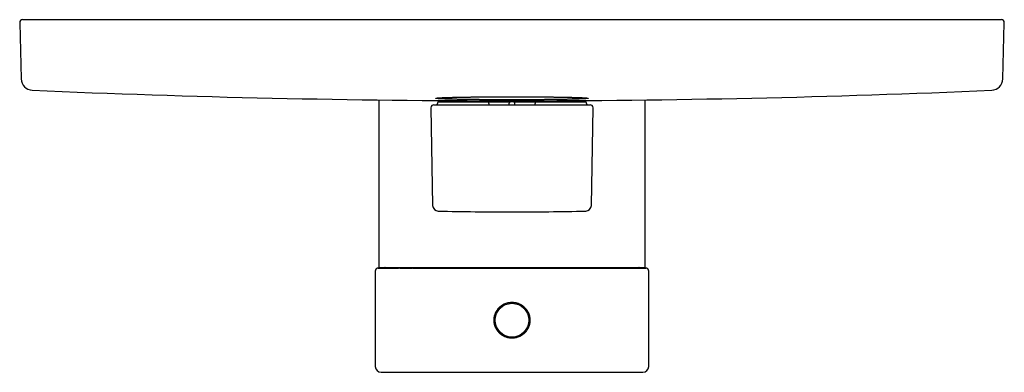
# Model space of a CAD drawing. Header units: millimetres. Extents: x 8 to 487, y 12 to 527.
# Tile 1 of 8: x 172 to 342, y 210 to 271. Entities that reach past the tile are written whole.
import ezdxf

# ---------------------------------------------------------------- set-up
doc = ezdxf.new("R2010")
doc.units = ezdxf.units.MM

msp = doc.modelspace()

# ---------------------------------------------------------------- linework, layer by layer
at = {"color": 7, "linetype": 'Continuous', "lineweight": 30}
for p, q in [((172, 270.42), (172.25, 260.7)), ((172.5, 270.94), (341.5, 270.94)), ((341.75, 260.7), (342, 270.42)), ((234, 257.08), (234, 228.14)), ((244.35, 256.74), (253, 256.74)), ((253, 256.74), (256.31, 256.74)), ((257.28, 256.74), (256.72, 256.74)), ((257.69, 256.74), (261, 256.74)), ((261, 256.74), (269.65, 256.74)), ((280, 228.14), (280, 257.08)), ((243.01, 255.73), (243.3, 238.85)), ((243.51, 256.24), (246.48, 256.24)), ((244.15, 256.54), (244.15, 256.44)), ((246.48, 256.24), (253.02, 256.24)), ((253, 256.44), (253, 256.54)), ((253.02, 256.24), (255.5, 256.24)), ((255.5, 256.24), (258.5, 256.24)), ((256.49, 256.24), (256.5, 256.54)), ((257.51, 256.24), (257.5, 256.54)), ((258.5, 256.24), (260.98, 256.24)), ((260.98, 256.24), (267.52, 256.24)), ((261, 256.54), (261, 256.44)), ((267.52, 256.24), (270.49, 256.24)), ((269.85, 256.44), (269.85, 256.54)), ((270.7, 238.85), (270.99, 255.73)), ((234, 228.14), (280, 228.14)), ((233.4, 227.54), (233.4, 211.04)), ((280.6, 211.04), (280.6, 227.54)), ((234.4, 210.04), (279.6, 210.04))]:
    msp.add_line(p, q, dxfattribs=at)
msp.add_circle((257, 219.04), 2.91, dxfattribs=at)
for centre, radius, start, end in [((172.5, 270.44), 0.5, 90, 181.5), ((341.5, 270.44), 0.5, 358.5, 90), ((174.25, 260.75), 2, 181.5, 267.4907), ((339.75, 260.75), 2, 272.5093, 358.5), ((257, 2148.94), 1892, 267.49073, 270), ((257, 2148.94), 1892, 270, 272.50927), ((244.35, 256.54), 0.2, 90, 180), ((269.65, 256.54), 0.2, 0, 90), ((243.51, 255.74), 0.5, 90, 181), ((243.95, 256.44), 0.2, 270, 0), ((270.05, 256.44), 0.2, 180, 270), ((270.49, 255.74), 0.5, 359, 90), ((244.3, 238.87), 1, 181, 268.7854), ((269.7, 238.87), 1, 271.2146, 359), ((257, 837.74), 600, 268.78548, 270), ((257, 837.74), 600, 270, 271.21452), ((235.02, 227.94), 0.2, 30.2059, 90), ((278.98, 227.94), 0.2, 90, 149.8225), ((234.4, 211.04), 1, 180, 270), ((279.6, 211.04), 1, 270, 0)]:
    msp.add_arc(centre, radius, start, end, dxfattribs=at)
for points, knots in [([(270.15, 257.36), (270.15, 257.36), (270.15, 257.37), (270.14, 257.37), (270.13, 257.38), (270.11, 257.39), (270.07, 257.39), (270.03, 257.4), (269.99, 257.4), (269.94, 257.41), (269.88, 257.42), (269.83, 257.42), (269.76, 257.43), (269.68, 257.43), (269.6, 257.44), (269.51, 257.44), (269.41, 257.45), (269.32, 257.46), (269.23, 257.46), (269.12, 257.47), (269, 257.47), (268.86, 257.48), (268.72, 257.48), (268.57, 257.49), (268.43, 257.49), (268.29, 257.5), (268.14, 257.5), (267.98, 257.51), (267.82, 257.51), (267.64, 257.52), (267.46, 257.52), (267.28, 257.53), (267.11, 257.53), (266.94, 257.54), (266.75, 257.54), (266.54, 257.54), (266.31, 257.55), (266.08, 257.55), (265.83, 257.56), (265.56, 257.56), (265.29, 257.57), (265, 257.57), (264.73, 257.58), (264.47, 257.58), (264.22, 257.58), (263.96, 257.59), (263.68, 257.59), (263.4, 257.59), (263.11, 257.6), (262.83, 257.6), (262.55, 257.6), (262.27, 257.61), (261.99, 257.61), (261.71, 257.61), (261.41, 257.61), (261.12, 257.61), (260.81, 257.62), (260.5, 257.62), (260.2, 257.62), (259.88, 257.62), (259.56, 257.62), (259.23, 257.62), (258.91, 257.62), (258.6, 257.63), (258.29, 257.63), (257.99, 257.63), (257.68, 257.63), (257.38, 257.63), (257.06, 257.63), (256.75, 257.63), (256.43, 257.63), (256.11, 257.63), (255.79, 257.63), (255.47, 257.63), (255.15, 257.62), (254.82, 257.62), (254.5, 257.62), (254.19, 257.62), (253.89, 257.62), (253.59, 257.62), (253.3, 257.62), (253, 257.61), (252.71, 257.61), (252.41, 257.61), (252.11, 257.61), (251.82, 257.61), (251.53, 257.6), (251.23, 257.6), (250.94, 257.6), (250.65, 257.59), (250.37, 257.59), (250.1, 257.59), (249.84, 257.58), (249.58, 257.58), (249.33, 257.58), (249.08, 257.57), (248.84, 257.57), (248.59, 257.57), (248.35, 257.56), (248.11, 257.56), (247.88, 257.55), (247.65, 257.55), (247.42, 257.54), (247.19, 257.54), (246.98, 257.53), (246.78, 257.53), (246.59, 257.52), (246.41, 257.52), (246.23, 257.51), (246.05, 257.51), (245.88, 257.5), (245.72, 257.5), (245.56, 257.49), (245.4, 257.49), (245.26, 257.48), (245.11, 257.48), (244.98, 257.47), (244.85, 257.46), (244.73, 257.46), (244.62, 257.45), (244.52, 257.45), (244.42, 257.44), (244.34, 257.43), (244.26, 257.43), (244.18, 257.42), (244.12, 257.42), (244.06, 257.41), (244, 257.4), (243.96, 257.4), (243.92, 257.39), (243.89, 257.38), (243.87, 257.38), (243.85, 257.37), (243.85, 257.36), (243.85, 257.36), (243.86, 257.35), (243.87, 257.35), (243.89, 257.34), (243.93, 257.33), (243.97, 257.33), (244.01, 257.32), (244.06, 257.32), (244.12, 257.31), (244.17, 257.3), (244.24, 257.3), (244.32, 257.29), (244.4, 257.29), (244.49, 257.28), (244.59, 257.28), (244.68, 257.27), (244.77, 257.27), (244.88, 257.26), (245, 257.26), (245.14, 257.25), (245.28, 257.24), (245.43, 257.24), (245.57, 257.23), (245.71, 257.23), (245.86, 257.22), (246.02, 257.22), (246.18, 257.21), (246.36, 257.21), (246.54, 257.2), (246.72, 257.2), (246.89, 257.19), (247.06, 257.19), (247.25, 257.19), (247.46, 257.18), (247.69, 257.18), (247.92, 257.17), (248.17, 257.17), (248.44, 257.16), (248.71, 257.16), (249, 257.15), (249.27, 257.15), (249.53, 257.15), (249.78, 257.14), (250.04, 257.14), (250.32, 257.14), (250.6, 257.13), (250.89, 257.13), (251.17, 257.13), (251.45, 257.12), (251.73, 257.12), (252.01, 257.12), (252.29, 257.12), (252.59, 257.11), (252.88, 257.11), (253.19, 257.11), (253.5, 257.11), (253.8, 257.11), (254.12, 257.11), (254.44, 257.1), (254.77, 257.1), (255.09, 257.1), (255.4, 257.1), (255.71, 257.1), (256.01, 257.1), (256.32, 257.1), (256.62, 257.1), (256.94, 257.1), (257.25, 257.1), (257.57, 257.1), (257.89, 257.1), (258.21, 257.1), (258.53, 257.1), (258.85, 257.1), (259.18, 257.1), (259.5, 257.1), (259.81, 257.11), (260.11, 257.11), (260.41, 257.11), (260.7, 257.11), (261, 257.11), (261.29, 257.11), (261.59, 257.12), (261.89, 257.12), (262.18, 257.12), (262.47, 257.12), (262.77, 257.13), (263.06, 257.13), (263.35, 257.13), (263.63, 257.14), (263.9, 257.14), (264.16, 257.14), (264.42, 257.15), (264.67, 257.15), (264.92, 257.15), (265.16, 257.16), (265.41, 257.16), (265.65, 257.16), (265.89, 257.17), (266.12, 257.17), (266.35, 257.18), (266.58, 257.18), (266.81, 257.19), (267.02, 257.19), (267.22, 257.2), (267.41, 257.2), (267.59, 257.21), (267.77, 257.21), (267.95, 257.22), (268.12, 257.22), (268.28, 257.23), (268.44, 257.23), (268.6, 257.24), (268.74, 257.24), (268.89, 257.25), (269.02, 257.26), (269.15, 257.26), (269.27, 257.27), (269.38, 257.27), (269.48, 257.28), (269.58, 257.29), (269.66, 257.29), (269.74, 257.3), (269.82, 257.3), (269.88, 257.31), (269.94, 257.32), (270, 257.32), (270.04, 257.33), (270.08, 257.34), (270.11, 257.34), (270.13, 257.35), (270.15, 257.36), (270.15, 257.36), (270.15, 257.36)], [0, 0, 0, 0, 0.003112, 0.006223, 0.009335, 0.01334, 0.017347, 0.021353, 0.025359, 0.028728, 0.032098, 0.035468, 0.038837, 0.042554, 0.046272, 0.04999, 0.053708, 0.056819, 0.059931, 0.063042, 0.067048, 0.071054, 0.075061, 0.079066, 0.082435, 0.085805, 0.089175, 0.092544, 0.096262, 0.09998, 0.103698, 0.107415, 0.110527, 0.113638, 0.116749, 0.120754, 0.124761, 0.128767, 0.132772, 0.137141, 0.141513, 0.145884, 0.150254, 0.153875, 0.157497, 0.161118, 0.165146, 0.169175, 0.173203, 0.176914, 0.180627, 0.184341, 0.188055, 0.191769, 0.19548, 0.199345, 0.203212, 0.207079, 0.210946, 0.214811, 0.218838, 0.222866, 0.226893, 0.230603, 0.234316, 0.23803, 0.241743, 0.245456, 0.249166, 0.253031, 0.256897, 0.260763, 0.264629, 0.268493, 0.27252, 0.276548, 0.280575, 0.284285, 0.287997, 0.29171, 0.295424, 0.299136, 0.302846, 0.30671, 0.310576, 0.314442, 0.318307, 0.322171, 0.326198, 0.330226, 0.334253, 0.337964, 0.341676, 0.345389, 0.349103, 0.352815, 0.356525, 0.36039, 0.364255, 0.368122, 0.371988, 0.375852, 0.379879, 0.383908, 0.387935, 0.391646, 0.395359, 0.399073, 0.402787, 0.4065, 0.410211, 0.414076, 0.417942, 0.421809, 0.425675, 0.42954, 0.433568, 0.437598, 0.441626, 0.445338, 0.449051, 0.452766, 0.456481, 0.460194, 0.463906, 0.467772, 0.471639, 0.475506, 0.479374, 0.483239, 0.487429, 0.491619, 0.49581, 0.5, 0.503112, 0.506223, 0.509335, 0.51334, 0.517347, 0.521353, 0.525359, 0.528728, 0.532098, 0.535468, 0.538837, 0.542554, 0.546272, 0.54999, 0.553708, 0.556819, 0.559931, 0.563042, 0.567048, 0.571054, 0.575061, 0.579066, 0.582435, 0.585805, 0.589175, 0.592544, 0.596262, 0.59998, 0.603698, 0.607415, 0.610527, 0.613638, 0.616749, 0.620754, 0.624761, 0.628767, 0.632772, 0.637141, 0.641513, 0.645884, 0.650254, 0.653875, 0.657497, 0.661118, 0.665146, 0.669175, 0.673203, 0.676914, 0.680627, 0.684341, 0.688055, 0.691769, 0.69548, 0.699345, 0.703212, 0.707079, 0.710946, 0.714811, 0.718838, 0.722866, 0.726893, 0.730603, 0.734316, 0.73803, 0.741743, 0.745456, 0.749166, 0.753031, 0.756897, 0.760763, 0.764629, 0.768493, 0.77252, 0.776548, 0.780575, 0.784285, 0.787997, 0.79171, 0.795424, 0.799136, 0.802846, 0.80671, 0.810576, 0.814442, 0.818307, 0.822171, 0.826198, 0.830226, 0.834253, 0.837964, 0.841676, 0.845389, 0.849103, 0.852815, 0.856525, 0.86039, 0.864255, 0.868122, 0.871988, 0.875852, 0.879879, 0.883908, 0.887935, 0.891646, 0.895359, 0.899073, 0.902787, 0.9065, 0.910211, 0.914076, 0.917942, 0.921809, 0.925675, 0.92954, 0.933568, 0.937598, 0.941626, 0.945338, 0.949051, 0.952766, 0.956481, 0.960194, 0.963906, 0.967772, 0.971639, 0.975506, 0.979374, 0.983239, 0.987429, 0.991619, 0.99581, 1, 1, 1, 1]), ([(253, 256.54), (253, 256.55), (253, 256.57), (253, 256.61), (253, 256.64), (253, 256.66), (253, 256.66), (253, 256.67), (253, 256.68), (253, 256.7), (253, 256.71), (253, 256.72), (253, 256.73), (253, 256.74), (253, 256.74), (253, 256.74)], [0, 0, 0, 0, 0.118927, 0.241562, 0.368343, 0.400788, 0.433524, 0.466555, 0.499887, 0.596719, 0.712264, 0.777141, 0.846723, 0.921009, 1, 1, 1, 1]), ([(256.31, 256.74), (256.33, 256.74), (256.37, 256.74), (256.43, 256.74), (256.49, 256.74), (256.54, 256.74), (256.59, 256.74), (256.63, 256.74), (256.67, 256.74), (256.7, 256.74), (256.71, 256.74), (256.72, 256.74)], [0, 0, 0, 0, 0.111907, 0.223995, 0.335737, 0.447898, 0.559615, 0.669742, 0.779621, 0.889832, 1, 1, 1, 1]), ([(256.72, 256.74), (256.7, 256.74), (256.68, 256.73), (256.64, 256.72), (256.6, 256.71), (256.57, 256.68), (256.55, 256.66), (256.53, 256.64), (256.51, 256.62), (256.5, 256.58), (256.5, 256.56), (256.5, 256.54)], [0, 0, 0, 0, 0.125633, 0.248105, 0.371434, 0.499554, 0.583516, 0.666288, 0.749211, 0.876084, 1, 1, 1, 1]), ([(257.5, 256.54), (257.5, 256.55), (257.5, 256.58), (257.49, 256.61), (257.47, 256.64), (257.45, 256.66), (257.43, 256.68), (257.4, 256.71), (257.36, 256.72), (257.32, 256.73), (257.3, 256.74), (257.28, 256.74)], [0, 0, 0, 0, 0.120615, 0.240079, 0.322292, 0.408493, 0.500166, 0.627335, 0.75031, 0.873169, 1, 1, 1, 1]), ([(257.28, 256.74), (257.29, 256.74), (257.3, 256.74), (257.34, 256.74), (257.37, 256.74), (257.42, 256.74), (257.46, 256.74), (257.52, 256.74), (257.57, 256.74), (257.63, 256.74), (257.67, 256.74), (257.69, 256.74)], [0, 0, 0, 0, 0.112172, 0.224365, 0.336257, 0.44836, 0.560091, 0.670257, 0.77999, 0.890093, 1, 1, 1, 1]), ([(261, 256.74), (261, 256.74), (261, 256.74), (261, 256.73), (261, 256.72), (261, 256.72), (261, 256.71), (261, 256.7), (261, 256.69), (261, 256.69), (261, 256.67), (261, 256.65), (261, 256.61), (261, 256.57), (261, 256.55), (261, 256.54)], [0, 0, 0, 0, 0.078827, 0.152997, 0.222509, 0.287365, 0.335904, 0.381467, 0.424055, 0.463674, 0.500329, 0.631495, 0.758225, 0.880913, 1, 1, 1, 1]), ([(253, 256.44), (253, 256.42), (253, 256.4), (253, 256.38), (253, 256.35), (253, 256.33), (253, 256.31), (253, 256.29), (253, 256.27), (253, 256.25), (253, 256.24), (253, 256.24), (253, 256.24)], [0, 0, 0, 0, 0.124049, 0.186567, 0.250267, 0.373129, 0.435937, 0.500452, 0.623245, 0.750054, 0.874201, 1, 1, 1, 1]), ([(261, 256.24), (261, 256.24), (261, 256.24), (261, 256.25), (261, 256.27), (261, 256.29), (261, 256.32), (261, 256.36), (261, 256.4), (261, 256.42), (261, 256.44)], [0, 0, 0, 0, 0.124241, 0.249941, 0.373607, 0.499623, 0.623954, 0.74999, 0.874737, 1, 1, 1, 1]), ([(233.9, 228.04), (233.9, 228.04), (233.89, 228.04), (233.88, 228.04), (233.87, 228.03), (233.86, 228.03), (233.85, 228.03), (233.84, 228.03), (233.84, 228.03), (233.83, 228.03), (233.83, 228.03), (233.82, 228.03), (233.82, 228.03), (233.82, 228.03), (233.82, 228.03), (233.81, 228.03), (233.81, 228.03), (233.81, 228.03), (233.8, 228.03), (233.79, 228.02), (233.77, 228.02), (233.74, 228.01), (233.7, 227.99), (233.66, 227.97), (233.62, 227.95), (233.6, 227.93), (233.57, 227.91), (233.55, 227.89), (233.52, 227.86), (233.49, 227.83), (233.47, 227.79), (233.45, 227.75), (233.43, 227.7), (233.41, 227.65), (233.4, 227.6), (233.4, 227.56), (233.4, 227.54)], [0, 0, 0, 0, 0.072256, 0.13717, 0.194736, 0.24495, 0.287812, 0.323327, 0.345151, 0.362865, 0.376499, 0.386123, 0.389495, 0.391989, 0.392962, 0.393806, 0.39701, 0.399551, 0.404142, 0.412518, 0.428032, 0.457517, 0.498081, 0.538043, 0.577327, 0.600677, 0.627019, 0.657865, 0.693217, 0.733075, 0.769736, 0.809525, 0.852444, 0.898494, 0.947679, 1, 1, 1, 1]), ([(233.9, 228.04), (233.9, 228.04), (233.9, 228.04), (233.9, 228.04), (233.91, 228.04), (233.92, 228.04), (233.94, 228.04), (233.97, 228.04), (234.01, 228.04), (234.06, 228.04), (234.11, 228.04), (234.17, 228.04), (234.24, 228.04), (234.31, 228.04), (234.39, 228.04), (234.48, 228.04), (234.58, 228.04), (234.69, 228.04), (234.82, 228.04), (234.96, 228.04), (235.11, 228.04), (235.27, 228.04), (235.44, 228.04), (235.61, 228.04), (235.79, 228.04), (235.96, 228.04), (236.15, 228.04), (236.34, 228.04), (236.54, 228.04), (236.74, 228.04), (236.95, 228.04), (237.17, 228.04), (237.33, 228.04), (237.41, 228.04), (237.42, 228.04)], [0, 0, 0, 0, 0.0125, 0.044016, 0.075534, 0.107051, 0.138566, 0.170077, 0.201581, 0.233077, 0.264561, 0.296033, 0.327489, 0.358367, 0.389225, 0.420063, 0.450877, 0.487145, 0.523374, 0.559559, 0.595697, 0.631784, 0.667815, 0.703786, 0.736702, 0.76956, 0.802355, 0.835084, 0.867742, 0.900326, 0.93283, 0.96525, 0.997582, 1, 1, 1, 1]), ([(239.84, 228.04), (239.81, 228.04), (239.71, 228.04), (239.56, 228.04), (239.39, 228.04), (239.24, 228.04), (239.09, 228.04), (238.95, 228.04), (238.82, 228.04), (238.7, 228.04), (238.58, 228.04), (238.47, 228.04), (238.36, 228.04), (238.25, 228.04), (238.14, 228.04), (238.03, 228.04), (237.92, 228.04), (237.82, 228.04), (237.71, 228.04), (237.58, 228.04), (237.42, 228.04), (237.23, 228.04), (237.08, 228.04), (236.98, 228.04), (236.9, 228.04), (236.83, 228.04), (236.76, 228.04), (236.68, 228.04), (236.6, 228.04), (236.51, 228.04), (236.41, 228.04), (236.31, 228.04), (236.21, 228.04), (236.11, 228.04), (236.01, 228.04), (235.91, 228.04), (235.85, 228.04), (235.82, 228.04)], [0, 0, 0, 0, 0.022532, 0.057449, 0.09125, 0.123924, 0.155458, 0.184136, 0.211782, 0.238388, 0.263947, 0.288451, 0.314548, 0.339731, 0.364898, 0.390077, 0.415268, 0.440469, 0.465681, 0.490901, 0.538856, 0.586835, 0.63483, 0.653689, 0.672914, 0.692871, 0.713563, 0.734991, 0.757156, 0.784729, 0.813369, 0.843077, 0.873856, 0.905707, 0.938035, 0.971402, 1, 1, 1, 1]), ([(237.61, 228.04), (237.62, 228.04), (237.7, 228.04), (237.86, 228.04), (238.1, 228.04), (238.34, 228.04), (238.58, 228.04), (238.82, 228.04), (239.07, 228.04), (239.33, 228.04), (239.57, 228.04), (239.72, 228.04), (239.79, 228.04)], [0, 0, 0, 0, 0.008282, 0.127712, 0.246754, 0.358622, 0.47011, 0.5812, 0.691874, 0.802113, 0.918534, 1, 1, 1, 1]), ([(239.85, 228.04), (239.85, 228.04), (239.95, 228.04), (240.15, 228.04), (240.43, 228.04), (240.72, 228.04), (241.01, 228.04), (241.29, 228.04), (241.57, 228.04), (241.85, 228.04), (242.14, 228.04), (242.43, 228.04), (242.74, 228.04), (243.07, 228.04), (243.39, 228.04), (243.72, 228.04), (244.05, 228.04), (244.38, 228.04), (244.71, 228.04), (245.04, 228.04), (245.38, 228.04), (245.72, 228.04), (246.06, 228.04), (246.39, 228.04), (246.73, 228.04), (247.07, 228.04), (247.41, 228.04), (247.77, 228.04), (248.13, 228.04), (248.49, 228.04), (248.85, 228.04), (249.2, 228.04), (249.55, 228.04), (249.9, 228.04), (250.25, 228.04), (250.59, 228.04), (250.92, 228.04), (251.25, 228.04), (251.57, 228.04), (251.89, 228.04), (252.23, 228.04), (252.57, 228.04), (252.92, 228.04), (253.27, 228.04), (253.61, 228.04), (253.95, 228.04), (254.29, 228.04), (254.62, 228.04), (254.98, 228.04), (255.37, 228.04), (255.78, 228.04), (256.19, 228.04), (256.59, 228.04), (256.86, 228.04), (257, 228.04)], [0, 0, 0, 0, 0.001827, 0.023216, 0.044495, 0.06566, 0.086704, 0.10643, 0.126039, 0.145528, 0.164891, 0.184125, 0.205434, 0.226571, 0.247531, 0.268309, 0.288899, 0.309297, 0.329499, 0.349498, 0.370013, 0.390302, 0.41036, 0.430183, 0.449765, 0.469105, 0.488199, 0.508916, 0.529334, 0.549451, 0.569268, 0.588787, 0.608011, 0.626942, 0.645586, 0.663948, 0.682033, 0.699535, 0.716786, 0.733795, 0.750571, 0.769364, 0.787884, 0.806145, 0.824166, 0.841961, 0.859551, 0.876953, 0.894186, 0.915644, 0.936909, 0.958027, 0.979041, 1, 1, 1, 1]), ([(256.08, 228.04), (256, 228.04), (255.83, 228.04), (255.59, 228.04), (255.36, 228.04), (255.13, 228.04), (254.92, 228.03), (254.73, 228.03), (254.54, 228.03), (254.36, 228.03), (254.2, 228.03), (254.04, 228.03), (253.89, 228.03), (253.75, 228.03), (253.62, 228.03), (253.49, 228.03), (253.38, 228.03), (253.28, 228.03), (253.18, 228.03), (253.1, 228.03), (253.01, 228.03), (252.92, 228.03), (252.82, 228.03), (252.71, 228.03), (252.6, 228.03), (252.49, 228.03), (252.36, 228.03), (252.22, 228.03), (252.06, 228.03), (251.9, 228.03), (251.73, 228.03), (251.55, 228.03), (251.35, 228.03), (251.15, 228.03), (250.93, 228.03), (250.72, 228.03), (250.46, 228.03), (250.16, 228.03), (249.83, 228.03), (249.46, 228.03), (249.05, 228.03), (248.61, 228.03), (248.18, 228.03), (247.8, 228.04), (247.49, 228.03), (247.22, 228.03), (246.97, 228.03), (246.73, 228.03), (246.49, 228.03), (246.27, 228.03), (246.05, 228.03), (245.84, 228.03), (245.65, 228.03), (245.46, 228.03), (245.28, 228.03), (245.1, 228.03), (244.96, 228.03), (244.84, 228.03), (244.74, 228.03), (244.63, 228.03), (244.52, 228.03), (244.4, 228.03), (244.27, 228.03), (244.14, 228.03), (244, 228.03), (243.85, 228.03), (243.7, 228.03), (243.55, 228.03), (243.41, 228.03), (243.28, 228.03), (243.15, 228.03), (243.01, 228.04), (242.87, 228.04), (242.72, 228.04), (242.57, 228.04), (242.42, 228.04), (242.26, 228.04), (242.09, 228.04), (241.92, 228.04), (241.75, 228.04), (241.58, 228.04), (241.41, 228.04), (241.24, 228.04), (241.13, 228.04), (241.08, 228.04)], [0, 0, 0, 0, 0.015112, 0.029667, 0.043667, 0.057112, 0.07, 0.081637, 0.092771, 0.103396, 0.113506, 0.123094, 0.132155, 0.140679, 0.148661, 0.156092, 0.162966, 0.169168, 0.174819, 0.179913, 0.184445, 0.190497, 0.196688, 0.20316, 0.209917, 0.216963, 0.224303, 0.233337, 0.242793, 0.252679, 0.263003, 0.274657, 0.286846, 0.299584, 0.312885, 0.326446, 0.339998, 0.361275, 0.38252, 0.403724, 0.432039, 0.460233, 0.488277, 0.516138, 0.533772, 0.551021, 0.567831, 0.584184, 0.600062, 0.615176, 0.6298, 0.643917, 0.657514, 0.670576, 0.683093, 0.695051, 0.706439, 0.713323, 0.720434, 0.727944, 0.735857, 0.744176, 0.753447, 0.763185, 0.773392, 0.784074, 0.795236, 0.806883, 0.816377, 0.826176, 0.836281, 0.846696, 0.857434, 0.868595, 0.880201, 0.892257, 0.904766, 0.917733, 0.931161, 0.945053, 0.958581, 0.972528, 0.986897, 1, 1, 1, 1]), ([(257, 228.04), (257.12, 228.04), (257.37, 228.04), (257.74, 228.04), (258.11, 228.04), (258.48, 228.04), (258.85, 228.04), (259.22, 228.04), (259.59, 228.04), (259.97, 228.04), (260.32, 228.04), (260.66, 228.04), (260.97, 228.04), (261.28, 228.04), (261.6, 228.04), (261.92, 228.04), (262.23, 228.04), (262.56, 228.04), (262.88, 228.04), (263.21, 228.04), (263.55, 228.04), (263.89, 228.04), (264.23, 228.04), (264.58, 228.04), (264.93, 228.04), (265.28, 228.04), (265.63, 228.04), (265.99, 228.04), (266.34, 228.04), (266.71, 228.04), (267.08, 228.04), (267.45, 228.04), (267.82, 228.04), (268.2, 228.04), (268.57, 228.04), (268.93, 228.04), (269.29, 228.04), (269.63, 228.04), (269.97, 228.04), (270.31, 228.04), (270.65, 228.04), (270.98, 228.04), (271.31, 228.04), (271.62, 228.04), (271.93, 228.04), (272.23, 228.04), (272.53, 228.04), (272.82, 228.04), (273.12, 228.04), (273.4, 228.04), (273.69, 228.04), (273.97, 228.04), (274.25, 228.04), (274.53, 228.04), (274.79, 228.04), (275.04, 228.04), (275.29, 228.04), (275.53, 228.04), (275.77, 228.04), (276, 228.04), (276.24, 228.04), (276.47, 228.04), (276.7, 228.04), (276.92, 228.04), (277.14, 228.04), (277.34, 228.04), (277.54, 228.04), (277.72, 228.04), (277.9, 228.04), (278.07, 228.04), (278.24, 228.04), (278.4, 228.04), (278.55, 228.04), (278.7, 228.04), (278.84, 228.04), (278.97, 228.04), (279.09, 228.04), (279.21, 228.04), (279.32, 228.04), (279.42, 228.04), (279.52, 228.04), (279.61, 228.04), (279.69, 228.04), (279.77, 228.04), (279.84, 228.04), (279.9, 228.04), (279.95, 228.04), (279.99, 228.04), (280.03, 228.04), (280.06, 228.04), (280.08, 228.04), (280.1, 228.04), (280.1, 228.04), (280.1, 228.04), (280.1, 228.04)], [0, 0, 0, 0, 0.010027, 0.02007, 0.030149, 0.04028, 0.050483, 0.06059, 0.070799, 0.081127, 0.091588, 0.100063, 0.108638, 0.117322, 0.126118, 0.135034, 0.143911, 0.152913, 0.162043, 0.171306, 0.180877, 0.190594, 0.200459, 0.210475, 0.220645, 0.230786, 0.241078, 0.251524, 0.262122, 0.273094, 0.284224, 0.295511, 0.306954, 0.31855, 0.330298, 0.342193, 0.353109, 0.364141, 0.375286, 0.38654, 0.397901, 0.409364, 0.420927, 0.431611, 0.442373, 0.45321, 0.464121, 0.475102, 0.48615, 0.497264, 0.508441, 0.519678, 0.530972, 0.542321, 0.553723, 0.564519, 0.575357, 0.586235, 0.597151, 0.608104, 0.619759, 0.631451, 0.643179, 0.654939, 0.666732, 0.678555, 0.689728, 0.700924, 0.712144, 0.723384, 0.734645, 0.745924, 0.757221, 0.768535, 0.779864, 0.791207, 0.802361, 0.813527, 0.824705, 0.835892, 0.847434, 0.858986, 0.870545, 0.882112, 0.893686, 0.905265, 0.916849, 0.928437, 0.940581, 0.952727, 0.964875, 0.977023, 0.989172, 1, 1, 1, 1]), ([(280.6, 227.54), (280.6, 227.55), (280.6, 227.59), (280.59, 227.64), (280.58, 227.69), (280.56, 227.73), (280.54, 227.77), (280.53, 227.8), (280.5, 227.83), (280.48, 227.86), (280.46, 227.88), (280.44, 227.9), (280.41, 227.93), (280.37, 227.96), (280.33, 227.98), (280.28, 228), (280.25, 228.01), (280.23, 228.02), (280.22, 228.02), (280.22, 228.02), (280.21, 228.02), (280.21, 228.02), (280.2, 228.02), (280.2, 228.03), (280.19, 228.03), (280.18, 228.03), (280.17, 228.03), (280.16, 228.03), (280.15, 228.03), (280.14, 228.03), (280.13, 228.03), (280.11, 228.04), (280.1, 228.04), (280.1, 228.04)], [0, 0, 0, 0, 0.049181, 0.094987, 0.13742, 0.176481, 0.212173, 0.244497, 0.278838, 0.30833, 0.335147, 0.36251, 0.390449, 0.438277, 0.487592, 0.533832, 0.564926, 0.57932, 0.586229, 0.587956, 0.589898, 0.594979, 0.605002, 0.619139, 0.637544, 0.660282, 0.687383, 0.718866, 0.762439, 0.81234, 0.868569, 0.931125, 1, 1, 1, 1]), ([(258.49, 221.76), (258.44, 221.78), (258.34, 221.83), (258.19, 221.9), (258.05, 221.95), (257.91, 222), (257.77, 222.04), (257.64, 222.07), (257.51, 222.09), (257.39, 222.11), (257.27, 222.12), (257.14, 222.13), (256.99, 222.14), (256.86, 222.13), (256.72, 222.12), (256.6, 222.11), (256.47, 222.09), (256.35, 222.07), (256.21, 222.03), (256.06, 221.99), (255.89, 221.93), (255.75, 221.87), (255.61, 221.81), (255.5, 221.75), (255.4, 221.69), (255.29, 221.63), (255.18, 221.55), (255.07, 221.46), (254.96, 221.38), (254.87, 221.29), (254.78, 221.2), (254.68, 221.09), (254.58, 220.98), (254.48, 220.85), (254.4, 220.72), (254.32, 220.59), (254.25, 220.47), (254.19, 220.34), (254.13, 220.21), (254.07, 220.07), (254.02, 219.91), (253.98, 219.76), (253.95, 219.61), (253.93, 219.48), (253.91, 219.34), (253.9, 219.21), (253.9, 219.09), (253.9, 218.97), (253.91, 218.83), (253.92, 218.69), (253.94, 218.55), (253.96, 218.42), (253.99, 218.3), (254.02, 218.18), (254.05, 218.07), (254.1, 217.95), (254.14, 217.83), (254.2, 217.7), (254.27, 217.57), (254.33, 217.46), (254.4, 217.35), (254.47, 217.25), (254.54, 217.15), (254.61, 217.06), (254.7, 216.95), (254.8, 216.85), (254.9, 216.75), (255, 216.67), (255.1, 216.59), (255.2, 216.51), (255.3, 216.44), (255.41, 216.38), (255.51, 216.32), (255.61, 216.26), (255.73, 216.21), (255.85, 216.16), (255.98, 216.11), (256.12, 216.06), (256.24, 216.03), (256.37, 216), (256.49, 215.98), (256.61, 215.96), (256.73, 215.95), (256.86, 215.94), (257.01, 215.93), (257.14, 215.94), (257.28, 215.95), (257.4, 215.96), (257.53, 215.98), (257.65, 216), (257.79, 216.04), (257.94, 216.08), (258.11, 216.14), (258.25, 216.2), (258.39, 216.26), (258.5, 216.32), (258.6, 216.38), (258.71, 216.45), (258.82, 216.52), (258.93, 216.61), (259.04, 216.7), (259.13, 216.79), (259.22, 216.88), (259.32, 216.98), (259.42, 217.09), (259.52, 217.22), (259.6, 217.35), (259.68, 217.48), (259.75, 217.6), (259.81, 217.73), (259.87, 217.86), (259.93, 218.01), (259.98, 218.16), (260.02, 218.31), (260.05, 218.46), (260.07, 218.6), (260.09, 218.73), (260.1, 218.86), (260.1, 218.98), (260.1, 219.11), (260.09, 219.24), (260.08, 219.38), (260.06, 219.52), (260.04, 219.65), (260.01, 219.77), (259.98, 219.89), (259.95, 220.01), (259.9, 220.12), (259.86, 220.25), (259.8, 220.38), (259.73, 220.5), (259.67, 220.61), (259.6, 220.72), (259.52, 220.84), (259.43, 220.96), (259.33, 221.08), (259.22, 221.2), (259.12, 221.3), (259.01, 221.39), (258.91, 221.48), (258.8, 221.56), (258.7, 221.63), (258.59, 221.7), (258.52, 221.74), (258.49, 221.76)], [0, 0, 0, 0, 0.00863, 0.016802, 0.024975, 0.0323, 0.039625, 0.046492, 0.053359, 0.059232, 0.065105, 0.072454, 0.079807, 0.087156, 0.09368, 0.100207, 0.106732, 0.113305, 0.119879, 0.128741, 0.137611, 0.146474, 0.1532, 0.159927, 0.165808, 0.17169, 0.179048, 0.186411, 0.193769, 0.2003, 0.206834, 0.213365, 0.222068, 0.23031, 0.238552, 0.24594, 0.253328, 0.260255, 0.267181, 0.275871, 0.284101, 0.292332, 0.29971, 0.307088, 0.314007, 0.320925, 0.326793, 0.332661, 0.340004, 0.347351, 0.354693, 0.361212, 0.367733, 0.374251, 0.380108, 0.385965, 0.393293, 0.400625, 0.407954, 0.414457, 0.420964, 0.427468, 0.433365, 0.439263, 0.446642, 0.454024, 0.461403, 0.467952, 0.474504, 0.481053, 0.487368, 0.493685, 0.5, 0.505872, 0.511745, 0.519092, 0.526444, 0.533791, 0.540313, 0.546838, 0.55336, 0.559233, 0.565106, 0.572455, 0.579808, 0.587157, 0.593682, 0.600209, 0.606733, 0.613306, 0.61988, 0.628743, 0.637612, 0.646475, 0.653201, 0.659928, 0.665809, 0.671691, 0.679049, 0.686412, 0.693771, 0.700302, 0.706835, 0.713366, 0.722069, 0.730311, 0.738554, 0.745941, 0.753329, 0.760256, 0.767183, 0.775872, 0.784103, 0.792333, 0.799711, 0.807089, 0.814008, 0.820926, 0.826794, 0.832662, 0.840005, 0.847352, 0.854694, 0.861213, 0.867734, 0.874252, 0.880109, 0.885966, 0.893295, 0.900627, 0.907955, 0.914459, 0.920965, 0.927469, 0.936136, 0.944343, 0.952551, 0.959906, 0.967262, 0.974157, 0.981053, 0.987368, 0.993685, 1, 1, 1, 1])]:
    msp.add_open_spline(points, degree=3, knots=knots, dxfattribs=at)

doc.saveas('drawing.dxf')
